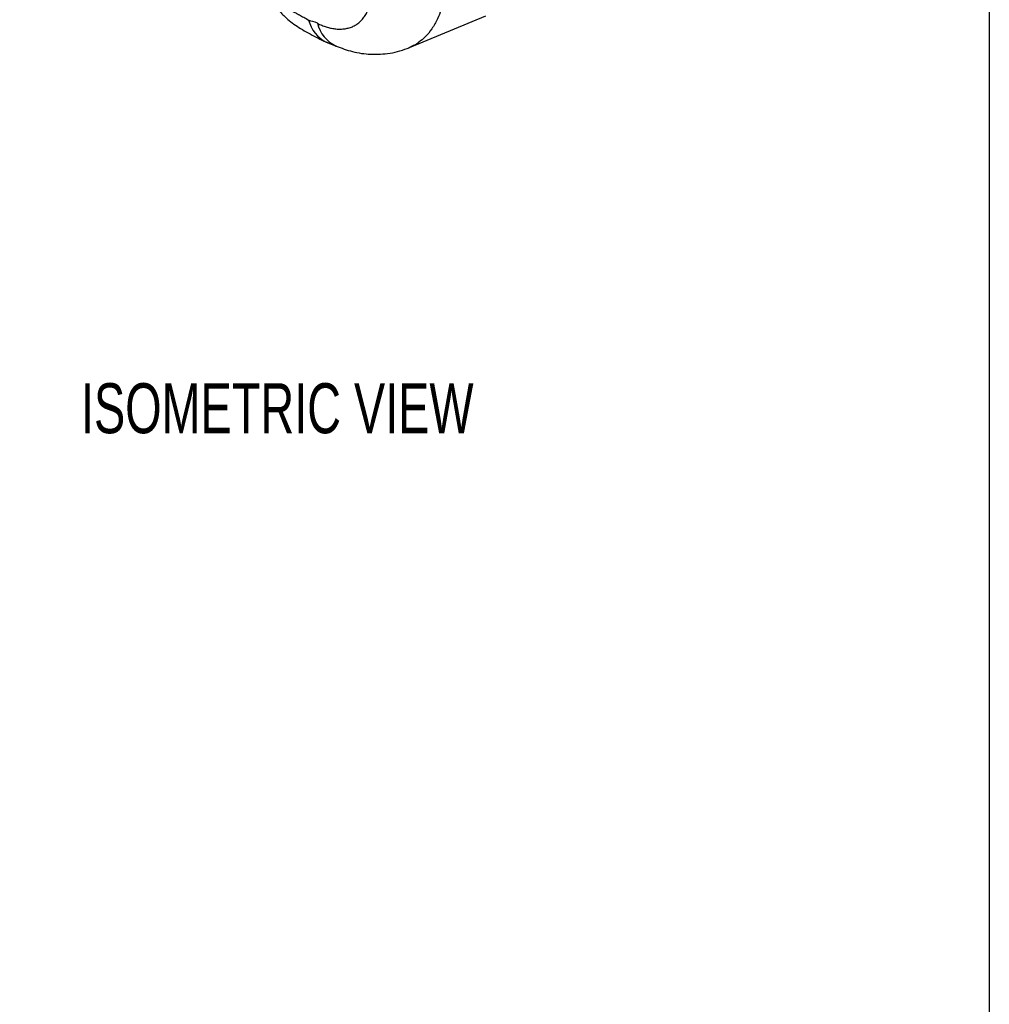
# Model space of a CAD drawing. Header units: millimetres. Extents: x 13 to 546, y 13 to 419.
# Tile 15 of 21: x 464 to 546, y 169 to 252. Entities that reach past the tile are written whole.
import ezdxf

# ---------------------------------------------------------------- set-up
doc = ezdxf.new("R2010")
doc.units = ezdxf.units.MM
doc.header["$LTSCALE"] = 2
doc.layers.add('DIMENSIONS', color=140, linetype='Continuous', lineweight=25)
doc.layers.add('TEXT', color=140, linetype='Continuous', lineweight=25)
doc.styles.add('SLDTEXTSTYLE0', font='TXT', dxfattribs={"width": 0.7})

msp = doc.modelspace()

# ---------------------------------------------------------------- linework, layer by layer
for p, q in [((496.995, 250.088), (503.467, 252.784)), ((489.947, 250.538), (490.794, 250.215)), ((490.915, 250.167), (490.794, 250.215)), ((496.992, 250.095), (496.951, 250.077))]:
    msp.add_line(p, q)
at = {"flags": 128}
msp.add_lwpolyline([(490.564, 250.329), (490.473, 250.349), (489.948, 250.538)], dxfattribs=at)
for centre, radius, start, end in [((491.3, 253.132), 2.926, 194.10503, 242.4694), ((492.044, 252.871), 2.935, 194.23942, 244.78989)]:
    msp.add_arc(centre, radius, start, end)
for points, knots in [([(485.012, 255.041), (485.032, 254.998), (485.072, 254.912), (485.133, 254.79), (485.198, 254.673), (485.267, 254.56), (485.342, 254.451), (485.424, 254.344), (485.515, 254.24), (485.614, 254.138), (485.723, 254.037), (485.841, 253.936), (485.97, 253.836), (486.188, 253.68), (486.54, 253.464), (486.973, 253.232), (487.37, 253.022), (487.686, 252.851), (488.05, 252.652), (488.322, 252.499), (488.463, 252.419)], [0, 0, 0, 0, 0.03729, 0.07527, 0.1139308, 0.1532588, 0.193238, 0.2338507, 0.2750709, 0.3168692, 0.3592177, 0.4020908, 0.445466, 0.4893243, 0.6064449, 0.7392141, 0.7968502, 0.8594685, 0.9271352, 1, 1, 1, 1]), ([(485.242, 254.428), (485.352, 254.206), (485.585, 253.737), (486.049, 253.098), (486.602, 252.542), (487.202, 252.077), (487.775, 251.699), (488.412, 251.33), (489.141, 250.937), (489.663, 250.679), (489.946, 250.539)], [0, 0, 0, 0, 0.132286, 0.279168, 0.440471, 0.544069, 0.649956, 0.757685, 0.868214, 1, 1, 1, 1]), ([(489.199, 252.149), (489.263, 252.118), (489.389, 252.056), (489.578, 251.974), (489.765, 251.901), (489.95, 251.838), (490.134, 251.784), (490.317, 251.74), (490.501, 251.704), (490.685, 251.677), (490.94, 251.653), (491.263, 251.649), (491.64, 251.693), (491.998, 251.785), (492.329, 251.928), (492.632, 252.121), (492.905, 252.363), (493.148, 252.647), (493.36, 252.976), (493.542, 253.34), (493.696, 253.742), (493.82, 254.175), (493.88, 254.49), (493.91, 254.649)], [0, 0, 0, 0, 0.0282935, 0.0563106, 0.084063, 0.1115826, 0.1389991, 0.166491, 0.1942366, 0.2223048, 0.2507272, 0.3122238, 0.3749603, 0.4371474, 0.4993003, 0.5615363, 0.6239296, 0.686989, 0.7487551, 0.8126028, 0.8747933, 0.9368262, 1, 1, 1, 1]), ([(499.87, 253.954), (499.809, 253.732), (499.669, 253.225), (499.355, 252.449), (498.915, 251.666), (498.383, 251.014), (497.852, 250.56), (497.399, 250.267), (497.113, 250.146), (496.992, 250.095)], [0, 0, 0, 0, 0.117854, 0.269882, 0.457608, 0.641949, 0.7942, 0.912925, 1, 1, 1, 1]), ([(490.793, 250.216), (491.248, 250.045), (492.205, 249.687), (493.762, 249.478), (495.111, 249.553), (496.211, 249.792), (496.749, 249.996), (497.023, 250.1)], [0, 0, 0, 0, 0.21706, 0.455573, 0.716676, 0.855578, 1, 1, 1, 1])]:
    msp.add_open_spline(points, degree=3, knots=knots)
msp.add_open_spline([(489.199, 252.149), (488.926, 252.287), (488.702, 252.284), (488.463, 252.419)], degree=3)
at = {"layer": 'TEXT'}
msp.add_line((546.1, 419.1), (546.1, 12.7), dxfattribs=at)

# ---------------------------------------------------------------- texts
at = {"layer": 'DIMENSIONS', "insert": (485.806, 221.684), "char_height": 4.23333, "attachment_point": 2, "style": 'SLDTEXTSTYLE0'}
msp.add_mtext('ISOMETRIC VIEW', dxfattribs=at)

doc.saveas('drawing.dxf')
